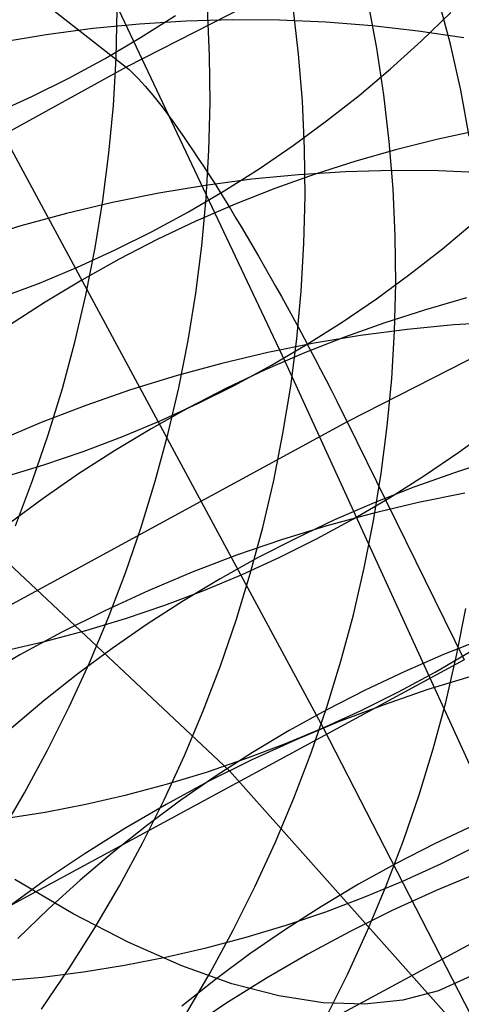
# Model space of a CAD drawing. Header units: millimetres. Extents: x 119 to 175.9, y -203.1 to -153.8.
# Tile 149 of 256: x 132.856 to 133.241, y -158.89 to -158.032. Entities that reach past the tile are written whole.
import ezdxf

# ---------------------------------------------------------------- set-up
doc = ezdxf.new("R2010")
doc.units = ezdxf.units.MM
doc.header["$MEASUREMENT"] = 0
doc.layers.add('Layer 01', color=5, linetype='Continuous', true_color=0x0000ff)
doc.layers.add('Livello 03', color=5, linetype='Continuous', true_color=0x0000ff)

msp = doc.modelspace()

# ---------------------------------------------------------------- linework, layer by layer
at = {"layer": 'Layer 01'}
for p, q in [((133.03951, -158.68652, 48.95931), (131.75632, -157.48448, 53.66773)), ((132.68783, -157.84673, 11.03245), (133.12109, -158.64917, 14.91901)), ((132.90505, -157.94417, 20.19973), (133.08769, -158.3299, 21.52142)), ((133.23199, -158.05386, 54.87775), (133.22166, -158.01442, 54.86598)), ((133.02203, -158.0635, 55.95566), (133.02013, -158.02221, 55.94578)), ((133.09961, -158.0623, 55.58183), (133.09486, -158.02143, 55.57129)), ((133.16778, -158.05717, 55.23024), (133.16022, -158.01692, 55.21907)), ((132.94053, -158.06562, 56.32874), (132.9415, -158.02412, 56.31952)), ((132.9619, -158.04794, 12.39803), (132.99225, -158.02872, 12.39855)), ((133.20655, -158.05113, 13.06079), (133.23243, -158.02616, 13.063)), ((132.92022, -158.0402, 51.00262), (132.87957, -158.04556, 50.9928)), ((132.96093, -158.03625, 51.01282), (132.92022, -158.0402, 51.00262)), ((133.00167, -158.03371, 51.02339), (132.96093, -158.03625, 51.01282)), ((133.04238, -158.0326, 51.0343), (133.00167, -158.03371, 51.02339)), ((133.083, -158.03291, 51.04556), (133.04238, -158.0326, 51.0343)), ((133.1235, -158.03463, 51.05715), (133.083, -158.03291, 51.04556)), ((133.16383, -158.03778, 51.06905), (133.1235, -158.03463, 51.05715)), ((133.20393, -158.04234, 51.08125), (133.16383, -158.03778, 51.06905)), ((132.87957, -158.04556, 50.9928), (132.83904, -158.05233, 50.98337)), ((132.93092, -158.06612, 12.39778), (132.9619, -158.04794, 12.39803)), ((133.24375, -158.04831, 51.09373), (133.20393, -158.04234, 51.08125)), ((133.17393, -158.09774, 55.24114), (133.16778, -158.05717, 55.23024)), ((133.17983, -158.07521, 13.05884), (133.20655, -158.05113, 13.06079)), ((133.24093, -158.09371, 54.88928), (133.23199, -158.05386, 54.87775)), ((132.89933, -158.08324, 12.39781), (132.93092, -158.06612, 12.39778)), ((132.93813, -158.10713, 56.33763), (132.94053, -158.06562, 56.32874)), ((133.02249, -158.1049, 55.96524), (133.02203, -158.0635, 55.95566)), ((133.10293, -158.10339, 55.59208), (133.09961, -158.0623, 55.58183)), ((132.86719, -158.09928, 12.39811), (132.89933, -158.08324, 12.39781)), ((133.1523, -158.09838, 13.05717), (133.17983, -158.07521, 13.05884)), ((132.83452, -158.11422, 12.39868), (132.86719, -158.09928, 12.39811)), ((133.12399, -158.12062, 13.05578), (133.1523, -158.09838, 13.05717)), ((133.17865, -158.13858, 55.25175), (133.17393, -158.09774, 55.24114)), ((133.24846, -158.13393, 54.90054), (133.24093, -158.09371, 54.88928)), ((132.93429, -158.1486, 56.34618), (132.93813, -158.10713, 56.33763)), ((133.02152, -158.14637, 55.97449), (133.02249, -158.1049, 55.96524)), ((133.10481, -158.14465, 55.60202), (133.10293, -158.10339, 55.59208)), ((133.09493, -158.14189, 13.05466), (133.12399, -158.12062, 13.05578)), ((133.25762, -158.12861, 21.08109), (133.22128, -158.1364, 21.0839)), ((133.06517, -158.16217, 13.05382), (133.09493, -158.14189, 13.05466)), ((133.18195, -158.17963, 55.26207), (133.17865, -158.13858, 55.25175)), ((133.22128, -158.1364, 21.0839), (133.1852, -158.14539, 21.0863)), ((132.92901, -158.18999, 56.35439), (132.93429, -158.1486, 56.34618)), ((133.01911, -158.18785, 55.98342), (133.02152, -158.14637, 55.97449)), ((133.10526, -158.18602, 55.61165), (133.10481, -158.14465, 55.60202)), ((133.1852, -158.14539, 21.0863), (133.14941, -158.15558, 21.0883)), ((133.14941, -158.15558, 21.0883), (133.11396, -158.16695, 21.0899)), ((133.03473, -158.18143, 13.05326), (133.06517, -158.16217, 13.05382)), ((133.09968, -158.16743, 50.50754), (133.05899, -158.17135, 50.49743)), ((133.11396, -158.16695, 21.0899), (133.07889, -158.17949, 21.09109)), ((133.14039, -158.16491, 50.51802), (133.09968, -158.16743, 50.50754)), ((133.18107, -158.16382, 50.52886), (133.14039, -158.16491, 50.51802)), ((133.22166, -158.16414, 50.54004), (133.18107, -158.16382, 50.52886)), ((133.26213, -158.16588, 50.55155), (133.22166, -158.16414, 50.54004)), ((133.01836, -158.17669, 50.4877), (132.97786, -158.18343, 50.47837)), ((133.05899, -158.17135, 50.49743), (133.01836, -158.17669, 50.4877)), ((132.97786, -158.18343, 50.47837), (132.93751, -158.19156, 50.46944)), ((133.00365, -158.19965, 13.05298), (133.03473, -158.18143, 13.05326)), ((133.07889, -158.17949, 21.09109), (133.04425, -158.19318, 21.09187)), ((133.10428, -158.22745, 55.62095), (133.10526, -158.18602, 55.61165)), ((133.18382, -158.22085, 55.27207), (133.18195, -158.17963, 55.26207)), ((132.93751, -158.19156, 50.46944), (132.89738, -158.20108, 50.46094)), ((132.92231, -158.23124, 56.36224), (132.92901, -158.18999, 56.35439)), ((133.04425, -158.19318, 21.09187), (133.01006, -158.20801, 21.09225)), ((133.01526, -158.2293, 55.992), (133.01911, -158.18785, 55.98342)), ((132.89738, -158.20108, 50.46094), (132.85752, -158.21197, 50.45285)), ((132.97198, -158.21682, 13.05298), (133.00365, -158.19965, 13.05298)), ((132.85752, -158.21197, 50.45285), (132.81796, -158.22422, 50.44521)), ((133.01006, -158.20801, 21.09225), (132.97638, -158.22396, 21.09221)), ((133.225, -158.23187, 13.69612), (133.25261, -158.20865, 13.69786)), ((132.93974, -158.2329, 13.05327), (132.97198, -158.21682, 13.05298)), ((132.97638, -158.22396, 21.09221), (132.94325, -158.241, 21.09177)), ((133.00998, -158.27066, 56.00023), (133.01526, -158.2293, 55.992)), ((133.10185, -158.2689, 55.62992), (133.10428, -158.22745, 55.62095)), ((133.18426, -158.26219, 55.28176), (133.18382, -158.22085, 55.27207)), ((132.90698, -158.24788, 13.05383), (132.93974, -158.2329, 13.05327)), ((132.9142, -158.2723, 56.36973), (132.92231, -158.23124, 56.36224)), ((133.1966, -158.25415, 13.69466), (133.225, -158.23187, 13.69612)), ((132.94325, -158.241, 21.09177), (132.9107, -158.25913, 21.09092)), ((132.87374, -158.26174, 13.05467), (132.90698, -158.24788, 13.05383)), ((133.16746, -158.27547, 13.69348), (133.1966, -158.25415, 13.69466)), ((132.84005, -158.27446, 13.05579), (132.87374, -158.26174, 13.05467)), ((132.9107, -158.25913, 21.09092), (132.87878, -158.27831, 21.08966)), ((133.18326, -158.30359, 55.2911), (133.18426, -158.26219, 55.28176)), ((133.00328, -158.31188, 56.00809), (133.00998, -158.27066, 56.00023)), ((133.098, -158.31032, 55.63853), (133.10185, -158.2689, 55.62992)), ((132.87878, -158.27831, 21.08966), (132.84752, -158.29852, 21.088)), ((132.90467, -158.31312, 56.37685), (132.9142, -158.2723, 56.36973)), ((133.13761, -158.29579, 13.69259), (133.16746, -158.27547, 13.69348)), ((133.24612, -158.27474, 21.51565), (133.21026, -158.28496, 21.51766)), ((133.21026, -158.28496, 21.51766), (133.17474, -158.29635, 21.51926)), ((133.10708, -158.3151, 13.69199), (133.13761, -158.29579, 13.69259)), ((133.17474, -158.29635, 21.51926), (133.1396, -158.30891, 21.52044)), ((133.27552, -158.29582, 50.02189), (133.23484, -158.2983, 50.01152)), ((133.19417, -158.30219, 50.00152), (133.15356, -158.3075, 49.99191)), ((133.18083, -158.34501, 55.30011), (133.18326, -158.30359, 55.2911)), ((133.23484, -158.2983, 50.01152), (133.19417, -158.30219, 50.00152)), ((132.89375, -158.35366, 56.38358), (132.90467, -158.31312, 56.37685)), ((132.99517, -158.35292, 56.01559), (133.00328, -158.31188, 56.00809)), ((133.11307, -158.3142, 49.9827), (133.07274, -158.32229, 49.97391)), ((133.09272, -158.35165, 55.64678), (133.098, -158.31032, 55.63853)), ((133.1396, -158.30891, 21.52044), (133.10488, -158.32262, 21.5212)), ((133.15356, -158.3075, 49.99191), (133.11307, -158.3142, 49.9827)), ((133.07274, -158.32229, 49.97391), (133.03263, -158.33176, 49.96553)), ((133.10488, -158.32262, 21.5212), (133.07062, -158.33746, 21.52153)), ((133.07592, -158.33337, 13.69168), (133.10708, -158.3151, 13.69199)), ((133.03263, -158.33176, 49.96553), (132.99277, -158.34261, 49.95758)), ((133.08769, -158.3299, 21.52142), (133.26931, -158.72651, 22.75441)), ((133.07062, -158.33746, 21.52153), (133.03686, -158.35343, 21.52145)), ((133.04415, -158.35057, 13.69165), (133.07592, -158.33337, 13.69168)), ((132.99277, -158.34261, 49.95758), (132.95323, -158.35481, 49.95007)), ((133.17697, -158.3864, 55.30875), (133.18083, -158.34501, 55.30011)), ((132.88144, -158.39386, 56.38992), (132.89375, -158.35366, 56.38358)), ((132.95323, -158.35481, 49.95007), (132.91404, -158.36836, 49.94302)), ((132.98564, -158.39372, 56.0227), (132.99517, -158.35292, 56.01559)), ((133.03686, -158.35343, 21.52145), (133.00365, -158.37049, 21.52095)), ((133.01182, -158.36669, 13.69192), (133.04415, -158.35057, 13.69165)), ((133.08602, -158.39285, 55.65466), (133.09272, -158.35165, 55.64678)), ((132.91404, -158.36836, 49.94302), (132.87525, -158.38323, 49.93642)), ((133.00365, -158.37049, 21.52095), (132.97103, -158.38863, 21.52002)), ((132.97897, -158.38171, 13.69247), (133.01182, -158.36669, 13.69192)), ((132.87525, -158.38323, 49.93642), (132.83691, -158.39941, 49.93029)), ((132.94564, -158.39561, 13.69331), (132.97897, -158.38171, 13.69247)), ((132.97103, -158.38863, 21.52002), (132.93903, -158.40782, 21.51868)), ((133.17168, -158.4277, 55.31703), (133.17697, -158.3864, 55.30875)), ((133.2394, -158.40905, 14.31553), (133.26863, -158.38769, 14.31677)), ((132.86777, -158.43368, 56.39586), (132.88144, -158.39386, 56.38992)), ((132.91186, -158.40837, 13.69443), (132.94564, -158.39561, 13.69331)), ((132.97473, -158.43424, 56.02942), (132.98564, -158.39372, 56.0227)), ((133.0779, -158.43386, 55.66217), (133.08602, -158.39285, 55.65466)), ((132.87768, -158.41998, 13.69584), (132.91186, -158.40837, 13.69443)), ((132.93903, -158.40782, 21.51868), (132.90769, -158.42805, 21.51692)), ((133.20946, -158.42942, 14.31459), (133.2394, -158.40905, 14.31553)), ((133.271, -158.41554, 21.93718), (133.2354, -158.42696, 21.93877)), ((132.84314, -158.43042, 13.69754), (132.87768, -158.41998, 13.69584)), ((132.85274, -158.47307, 56.40139), (132.86777, -158.43368, 56.39586)), ((132.90769, -158.42805, 21.51692), (132.87706, -158.44928, 21.51474)), ((132.96243, -158.47443, 56.03575), (132.97473, -158.43424, 56.02942)), ((133.06839, -158.47465, 55.66928), (133.0779, -158.43386, 55.66217)), ((133.16498, -158.46887, 55.32493), (133.17168, -158.4277, 55.31703)), ((133.17885, -158.44877, 14.31394), (133.20946, -158.42942, 14.31459)), ((133.2354, -158.42696, 21.93877), (133.20019, -158.43954, 21.93993)), ((133.20019, -158.43954, 21.93993), (133.16539, -158.45327, 21.94067)), ((132.87706, -158.44928, 21.51474), (132.84716, -158.4715, 21.51215)), ((133.1476, -158.46708, 14.31359), (133.17885, -158.44877, 14.31394)), ((133.24457, -158.44489, 49.49572), (133.20426, -158.45293, 49.48708)), ((133.16539, -158.45327, 21.94067), (133.13106, -158.46813, 21.94096)), ((133.20426, -158.45293, 49.48708), (133.16415, -158.46235, 49.47886)), ((133.13106, -158.46813, 21.94096), (133.09723, -158.48411, 21.94083)), ((133.11574, -158.48433, 14.31354), (133.1476, -158.46708, 14.31359)), ((133.16415, -158.46235, 49.47886), (133.1243, -158.47315, 49.47107)), ((133.15686, -158.50986, 55.33245), (133.16498, -158.46887, 55.32493)), ((132.94877, -158.51423, 56.04167), (132.96243, -158.47443, 56.03575)), ((133.05748, -158.51514, 55.676), (133.06839, -158.47465, 55.66928)), ((133.1243, -158.47315, 49.47107), (133.08476, -158.48529, 49.46373)), ((133.08476, -158.48529, 49.46373), (133.04557, -158.49878, 49.45684)), ((133.09723, -158.48411, 21.94083), (133.06395, -158.50118, 21.94026)), ((133.08333, -158.50049, 14.31378), (133.11574, -158.48433, 14.31354)), ((133.04557, -158.49878, 49.45684), (133.00679, -158.51359, 49.45042)), ((133.06395, -158.50118, 21.94026), (133.03125, -158.51933, 21.93926)), ((133.05038, -158.51554, 14.31432), (133.08333, -158.50049, 14.31378)), ((133.14735, -158.55062, 55.33957), (133.15686, -158.50986, 55.33245)), ((132.93376, -158.55361, 56.04717), (132.94877, -158.51423, 56.04167)), ((133.00679, -158.51359, 49.45042), (132.96845, -158.5297, 49.44446)), ((133.03125, -158.51933, 21.93926), (132.99918, -158.53854, 21.93783)), ((133.01696, -158.52947, 14.31515), (133.05038, -158.51554, 14.31432)), ((133.04519, -158.55531, 55.68231), (133.05748, -158.51514, 55.676)), ((132.96845, -158.5297, 49.44446), (132.93061, -158.54711, 49.43898)), ((132.98309, -158.54227, 14.31628), (133.01696, -158.52947, 14.31515)), ((132.94882, -158.55391, 14.31769), (132.98309, -158.54227, 14.31628)), ((132.99918, -158.53854, 21.93783), (132.96776, -158.55877, 21.93597)), ((133.2374, -158.58624, 55.00329), (133.24552, -158.54527, 54.99576)), ((132.93061, -158.54711, 49.43898), (132.89331, -158.56577, 49.43399)), ((132.91418, -158.56438, 14.3194), (132.94882, -158.55391, 14.31769)), ((132.91741, -158.59251, 56.05226), (132.93376, -158.55361, 56.04717)), ((133.13644, -158.5911, 55.34629), (133.14735, -158.55062, 55.33957)), ((132.96776, -158.55877, 21.93597), (132.93705, -158.58001, 21.93368)), ((133.03154, -158.5951, 55.68821), (133.04519, -158.55531, 55.68231)), ((132.89331, -158.56577, 49.43399), (132.85659, -158.58568, 49.42948)), ((132.87923, -158.57367, 14.3214), (132.91418, -158.56438, 14.3194)), ((133.26079, -158.57162, 22.35059), (133.22592, -158.58537, 22.35129)), ((132.844, -158.58177, 14.32369), (132.87923, -158.57367, 14.3214)), ((132.93705, -158.58001, 21.93368), (132.90708, -158.60224, 21.93097)), ((132.85659, -158.58568, 49.42948), (132.8205, -158.60681, 49.42547)), ((133.22592, -158.58537, 22.35129), (133.19152, -158.60024, 22.35155)), ((133.21858, -158.60059, 14.91835), (133.24992, -158.58224, 14.91874)), ((133.22789, -158.62697, 55.01043), (133.2374, -158.58624, 55.00329)), ((132.89976, -158.63089, 56.05692), (132.91741, -158.59251, 56.05226)), ((133.01654, -158.63446, 55.69369), (133.03154, -158.5951, 55.68821)), ((133.12416, -158.63125, 55.35259), (133.13644, -158.5911, 55.34629)), ((132.90708, -158.60224, 21.93097), (132.87788, -158.62541, 21.92783)), ((133.19152, -158.60024, 22.35155), (133.15762, -158.61624, 22.35137)), ((133.18663, -158.61788, 14.91827), (133.21858, -158.60059, 14.91835)), ((133.25195, -158.60378, 48.99286), (133.21241, -158.61586, 48.98571)), ((133.15762, -158.61624, 22.35137), (133.12426, -158.63332, 22.35073)), ((133.15413, -158.63407, 14.91848), (133.18663, -158.61788, 14.91827)), ((133.21241, -158.61586, 48.98571), (133.17322, -158.62928, 48.97902)), ((132.87788, -158.62541, 21.92783), (132.84949, -158.64952, 21.92428)), ((132.88081, -158.66869, 56.06115), (132.89976, -158.63089, 56.05692)), ((133.11052, -158.67102, 55.35848), (133.12416, -158.63125, 55.35259)), ((133.17322, -158.62928, 48.97902), (133.13443, -158.64402, 48.97279)), ((133.21699, -158.66743, 55.01715), (133.22789, -158.62697, 55.01043)), ((133.00021, -158.67335, 55.69874), (133.01654, -158.63446, 55.69369)), ((133.12426, -158.63332, 22.35073), (133.09149, -158.65149, 22.34966)), ((133.12109, -158.64917, 14.91901), (133.15413, -158.63407, 14.91848)), ((133.08758, -158.66313, 14.91983), (133.12109, -158.64917, 14.91901)), ((133.13443, -158.64402, 48.97279), (133.09609, -158.66006, 48.96704)), ((133.12109, -158.64917, 14.91901), (133.46028, -159.30787, 17.6752)), ((133.09149, -158.65149, 22.34966), (133.05934, -158.6707, 22.34814)), ((133.05362, -158.67596, 14.92095), (133.08758, -158.66313, 14.91983)), ((133.09609, -158.66006, 48.96704), (133.05824, -158.67739, 48.96177)), ((132.8606, -158.70588, 56.06494), (132.88081, -158.66869, 56.06115)), ((132.98257, -158.71172, 55.70336), (133.00021, -158.67335, 55.69874)), ((133.05934, -158.6707, 22.34814), (133.02785, -158.69094, 22.34617)), ((133.09553, -158.71037, 55.36393), (133.11052, -158.67102, 55.35848)), ((133.20471, -158.70756, 55.02345), (133.21699, -158.66743, 55.01715)), ((133.01926, -158.68763, 14.92238), (133.05362, -158.67596, 14.92095)), ((133.05824, -158.67739, 48.96177), (133.02092, -158.69598, 48.95698)), ((132.98453, -158.69814, 14.92411), (133.01926, -158.68763, 14.92238)), ((133.02785, -158.69094, 22.34617), (132.99706, -158.71219, 22.34377)), ((133.50833, -159.21245, 47.12388), (133.03951, -158.68652, 48.95931)), ((132.94949, -158.70745, 14.92613), (132.98453, -158.69814, 14.92411)), ((133.02092, -158.69598, 48.95698), (132.9842, -158.71581, 48.95269)), ((132.83914, -158.74241, 56.0683), (132.8606, -158.70588, 56.06494)), ((132.91416, -158.71558, 14.92844), (132.94949, -158.70745, 14.92613)), ((133.19108, -158.74731, 55.02932), (133.20471, -158.70756, 55.02345)), ((132.8786, -158.7225, 14.93105), (132.91416, -158.71558, 14.92844)), ((132.9842, -158.71581, 48.95269), (132.9481, -158.73685, 48.94889)), ((132.96364, -158.74951, 55.70755), (132.98257, -158.71172, 55.70336)), ((132.99706, -158.71219, 22.34377), (132.96701, -158.73442, 22.34093)), ((133.07922, -158.74924, 55.36896), (133.09553, -158.71037, 55.36393)), ((132.84285, -158.72821, 14.93395), (132.8786, -158.7225, 14.93105)), ((132.96701, -158.73442, 22.34093), (132.93773, -158.7576, 22.33766)), ((133.25214, -158.7341, 22.75446), (133.21816, -158.75011, 22.75422)), ((132.9481, -158.73685, 48.94889), (132.91267, -158.75909, 48.9456)), ((132.94345, -158.7867, 55.71128), (132.96364, -158.74951, 55.70755)), ((133.0616, -158.7876, 55.37354), (133.07922, -158.74924, 55.36896)), ((133.1761, -158.78664, 55.03476), (133.19108, -158.74731, 55.02932)), ((133.21816, -158.75011, 22.75422), (133.18473, -158.7672, 22.75353)), ((133.22412, -158.76729, 15.50578), (133.25671, -158.75105, 15.50559)), ((132.91267, -158.75909, 48.9456), (132.87795, -158.78249, 48.94281)), ((132.93773, -158.7576, 22.33766), (132.90926, -158.7817, 22.33396)), ((133.18473, -158.7672, 22.75353), (133.15188, -158.78538, 22.75237)), ((133.191, -158.78241, 15.50628), (133.22412, -158.76729, 15.50578)), ((133.25804, -158.77474, 48.50296), (133.21969, -158.7907, 48.49744)), ((132.87795, -158.78249, 48.94281), (132.84399, -158.80703, 48.94053)), ((132.90926, -158.7817, 22.33396), (132.88164, -158.8067, 22.32984)), ((133.15188, -158.78538, 22.75237), (133.11966, -158.8046, 22.75076)), ((133.15739, -158.79641, 15.5071), (133.191, -158.78241, 15.50628)), ((133.1598, -158.8255, 55.03976), (133.1761, -158.78664, 55.03476)), ((132.92202, -158.82322, 55.71458), (132.94345, -158.7867, 55.71128)), ((133.04269, -158.82538, 55.37768), (133.0616, -158.7876, 55.37354)), ((133.21969, -158.7907, 48.49744), (133.18183, -158.80795, 48.4924)), ((133.12334, -158.80927, 15.50822), (133.15739, -158.79641, 15.5071)), ((132.88164, -158.8067, 22.32984), (132.85489, -158.83257, 22.32529)), ((133.11966, -158.8046, 22.75076), (133.08809, -158.82485, 22.7487)), ((133.08889, -158.82098, 15.50965), (133.12334, -158.80927, 15.50822)), ((133.18183, -158.80795, 48.4924), (133.1445, -158.82645, 48.48785)), ((133.05407, -158.83151, 15.51139), (133.08889, -158.82098, 15.50965)), ((132.89937, -158.85905, 55.71741), (132.92202, -158.82322, 55.71458)), ((133.02252, -158.86256, 55.38137), (133.04269, -158.82538, 55.37768)), ((133.08809, -158.82485, 22.7487), (133.05723, -158.8461, 22.74618)), ((133.1445, -158.82645, 48.48785), (133.10776, -158.84619, 48.4838)), ((133.1422, -158.86384, 55.04432), (133.1598, -158.8255, 55.03976)), ((133.01894, -158.84086, 15.51343), (133.05407, -158.83151, 15.51139)), ((132.98353, -158.84901, 15.51578), (133.01894, -158.84086, 15.51343)), ((133.05723, -158.8461, 22.74618), (133.0271, -158.86833, 22.74322)), ((133.10776, -158.84619, 48.4838), (133.07164, -158.86714, 48.48025)), ((132.94788, -158.85595, 15.51842), (132.98353, -158.84901, 15.51578)), ((132.87554, -158.89413, 55.7198), (132.89937, -158.85905, 55.71741)), ((132.87605, -158.8662, 15.5246), (132.91204, -158.86169, 15.52137)), ((132.91204, -158.86169, 15.52137), (132.94788, -158.85595, 15.51842)), ((133.00111, -158.89908, 55.38461), (133.02252, -158.86256, 55.38137)), ((133.12331, -158.90161, 55.04842), (133.1422, -158.86384, 55.04432)), ((132.83996, -158.86948, 15.52812), (132.87605, -158.8662, 15.5246)), ((133.0271, -158.86833, 22.74322), (132.99775, -158.8915, 22.73981)), ((133.07164, -158.86714, 48.48025), (133.03619, -158.88929, 48.4772)), ((133.03619, -158.88929, 48.4772), (133.00145, -158.91259, 48.47466))]:
    msp.add_line(p, q, dxfattribs=at)
at = {"layer": 'Livello 03'}
for p, q in [((131.14109, -156.65709, 65.06915), (132.94943, -158.07387, 57.22079)), ((133.36253, -157.86228, 57.27611), (132.94943, -158.07387, 57.22079)), ((132.94943, -158.07387, 57.22079), (132.54243, -158.29684, 57.16433)), ((132.94943, -158.07387, 57.22079), (132.9518, -158.07582, 57.2109)), ((132.9518, -158.07582, 57.2109), (132.95432, -158.07809, 57.20111)), ((132.95432, -158.07809, 57.20111), (132.95698, -158.08066, 57.19143)), ((132.95698, -158.08066, 57.19143), (132.9598, -158.08353, 57.18189)), ((132.9598, -158.08353, 57.18189), (132.96275, -158.08671, 57.17248)), ((132.96275, -158.08671, 57.17248), (132.96584, -158.09018, 57.16323)), ((132.96584, -158.09018, 57.16323), (132.96907, -158.09395, 57.15413)), ((132.96907, -158.09395, 57.15413), (132.97243, -158.09801, 57.14521)), ((132.97243, -158.09801, 57.14521), (132.97591, -158.10235, 57.13648)), ((132.97591, -158.10235, 57.13648), (132.97952, -158.10697, 57.12793)), ((132.97952, -158.10697, 57.12793), (132.98324, -158.11186, 57.1196)), ((132.98324, -158.11186, 57.1196), (132.98708, -158.11702, 57.11148)), ((132.98708, -158.11702, 57.11148), (132.99103, -158.12244, 57.10358)), ((132.99103, -158.12244, 57.10358), (132.99508, -158.12811, 57.09592)), ((132.99508, -158.12811, 57.09592), (132.99922, -158.13404, 57.0885)), ((132.99922, -158.13404, 57.0885), (133.00347, -158.1402, 57.08134)), ((133.00347, -158.1402, 57.08134), (133.0078, -158.14659, 57.07444)), ((133.0078, -158.14659, 57.07444), (133.01221, -158.15321, 57.0678)), ((133.01221, -158.15321, 57.0678), (133.01671, -158.16005, 57.06145)), ((133.01671, -158.16005, 57.06145), (133.02127, -158.16709, 57.05538)), ((133.02127, -158.16709, 57.05538), (133.0259, -158.17434, 57.04961)), ((133.0259, -158.17434, 57.04961), (133.0306, -158.18177, 57.04413)), ((133.54694, -158.17666, 57.06498), (133.1419, -158.38259, 57.01136)), ((133.0306, -158.18177, 57.04413), (133.03535, -158.18939, 57.03896)), ((133.03535, -158.18939, 57.03896), (133.04015, -158.19718, 57.03411)), ((133.04015, -158.19718, 57.03411), (133.04499, -158.20514, 57.02957)), ((133.04499, -158.20514, 57.02957), (133.04987, -158.21324, 57.02536)), ((133.04987, -158.21324, 57.02536), (133.05478, -158.2215, 57.02148)), ((133.05478, -158.2215, 57.02148), (133.05972, -158.22988, 57.01793)), ((133.05972, -158.22988, 57.01793), (133.06468, -158.23839, 57.01473)), ((133.06468, -158.23839, 57.01473), (133.06966, -158.24701, 57.01186)), ((133.06966, -158.24701, 57.01186), (133.07464, -158.25574, 57.00934)), ((133.07464, -158.25574, 57.00934), (133.07963, -158.26455, 57.00717)), ((133.07963, -158.26455, 57.00717), (133.08461, -158.27345, 57.00536)), ((133.08461, -158.27345, 57.00536), (133.08958, -158.28242, 57.00389)), ((133.08958, -158.28242, 57.00389), (133.09453, -158.29145, 57.00278)), ((133.09453, -158.29145, 57.00278), (133.09947, -158.30053, 57.00203)), ((133.09947, -158.30053, 57.00203), (133.10437, -158.30964, 57.00164)), ((133.10437, -158.30964, 57.00164), (133.10924, -158.31878, 57.00161)), ((133.10924, -158.31878, 57.00161), (133.11407, -158.32794, 57.00193)), ((133.11407, -158.32794, 57.00193), (133.11886, -158.3371, 57.00262)), ((133.11886, -158.3371, 57.00262), (133.12359, -158.34626, 57.00366)), ((133.12359, -158.34626, 57.00366), (133.12827, -158.35539, 57.00505)), ((133.12827, -158.35539, 57.00505), (133.13288, -158.3645, 57.00681)), ((133.13288, -158.3645, 57.00681), (133.13743, -158.37357, 57.00891)), ((133.13743, -158.37357, 57.00891), (133.1419, -158.38259, 57.01136)), ((133.1419, -158.38259, 57.01136), (132.74258, -158.59964, 56.95665)), ((133.1419, -158.38259, 57.01136), (133.24408, -158.58984, 57.07196)), ((133.24408, -158.58984, 57.07196), (132.84975, -158.80319, 57.01763)), ((132.90323, -158.81118, 60.48689), (132.85224, -158.78134, 60.74826)), ((133.3198, -158.79943, 57.3389), (132.93033, -159.00932, 57.28414)), ((132.95177, -158.83623, 60.22479), (132.90323, -158.81118, 60.48689)), ((132.99784, -158.8565, 59.9621), (132.95177, -158.83623, 60.22479)), ((133.04142, -158.87198, 59.699), (132.99784, -158.8565, 59.9621)), ((133.08249, -158.88268, 59.43565), (133.04142, -158.87198, 59.699)), ((133.24986, -158.86531, 58.12072), (133.22147, -158.87814, 58.38293)), ((133.22147, -158.87814, 58.38293), (133.19054, -158.88633, 58.64569)), ((133.12104, -158.88863, 59.1722), (133.08249, -158.88268, 59.43565)), ((133.15706, -158.88983, 58.90883), (133.12104, -158.88863, 59.1722)), ((133.19054, -158.88633, 58.64569), (133.15706, -158.88983, 58.90883))]:
    msp.add_line(p, q, dxfattribs=at)

doc.saveas('drawing.dxf')
